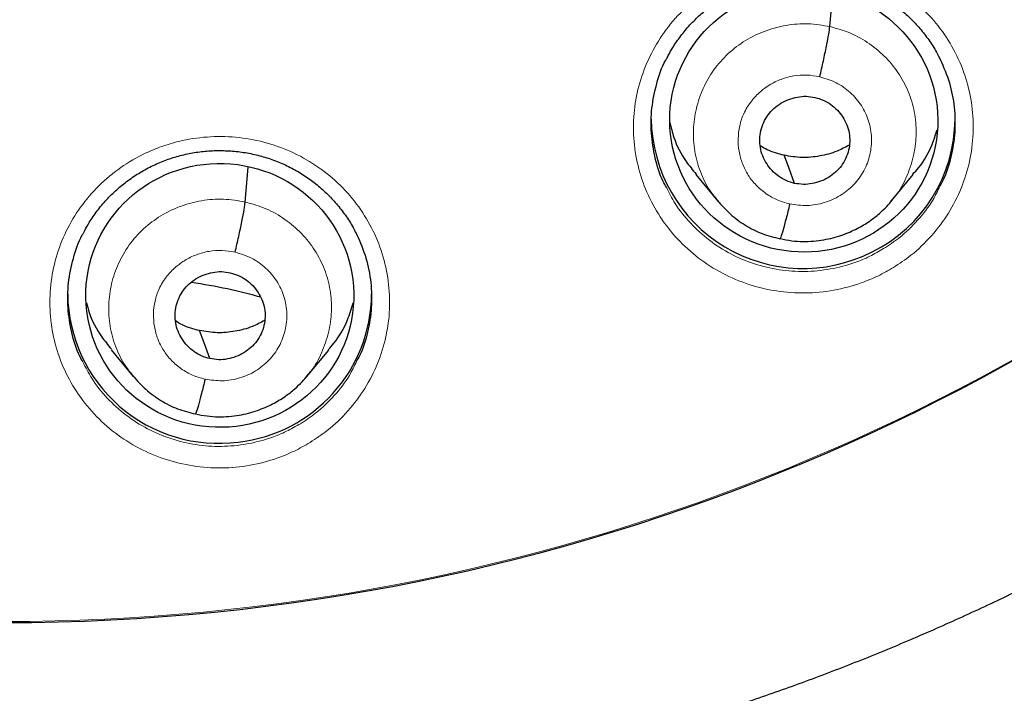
# Model space of a CAD drawing. Header units: millimetres. Extents: x 8 to 2427, y 12 to 2587.
# Tile 115 of 154: x 1095.4 to 1106.42, y 1819.48 to 1827.02. Entities that reach past the tile are written whole.
import ezdxf

# ---------------------------------------------------------------- set-up
doc = ezdxf.new("R2010")
doc.units = ezdxf.units.MM

msp = doc.modelspace()

# ---------------------------------------------------------------- linework, layer by layer
at = {"color": 7, "linetype": 'Continuous', "lineweight": 30}
for p, q in [((1104.468, 1826.943), (1104.503, 1827.328)), ((1097.927, 1824.979), (1097.962, 1825.368)), ((1102.968, 1825.286), (1103.215, 1824.987)), ((1105.155, 1824.987), (1105.402, 1825.286)), ((1105.159, 1825), (1105.151, 1824.991)), ((1096.426, 1823.326), (1096.674, 1823.027)), ((1098.614, 1823.024), (1098.861, 1823.322)), ((1098.619, 1823.037), (1098.61, 1823.027))]:
    msp.add_line(p, q, dxfattribs=at)
at = {"color": 7, "linetype": 'Continuous', "lineweight": 30, "flags": 128}
for points in [[(1104.074, 1825.188), (1104.008, 1825.364), (1103.956, 1825.502)], [(1097.533, 1823.226), (1097.467, 1823.402), (1097.415, 1823.54)]]:
    msp.add_lwpolyline(points, dxfattribs=at)
at = {"color": 7, "linetype": 'Continuous', "lineweight": 30}
for centre, radius, start, end in [((1095.246, 1843.375), 23.103, 180.848, 359.152), ((1104.167, 1825.933), 1.698, 180.8433, 297.0994), ((1104.202, 1825.915), 1.667, 296.3004, 359.749), ((1097.629, 1823.966), 1.688, 180.5867, 277.4666), ((1097.661, 1823.962), 1.68, 276.3981, 359.5462)]:
    msp.add_arc(centre, radius, start, end, dxfattribs=at)
at = {"color": 252, "linetype": 'Continuous', "lineweight": 0}
for centre, radius, start, end in [((1095.246, 1843.412), 23.128, 185.0273, 354.9311), ((1095.727, 1844.045), 45.011, 269.5887, 349.589)]:
    msp.add_arc(centre, radius, start, end, dxfattribs=at)
at = {"color": 7, "linetype": 'Continuous', "lineweight": 30}
for centre, major_axis, ratio in [((1104.176, 1825.894), (1.493, -0.143), 0.983577), ((1097.643, 1823.934), (1.498, -0.048), 0.985308)]:
    msp.add_ellipse(centre, major_axis=major_axis, ratio=ratio, dxfattribs=at)
for points, knots in [([(1092.981, 1818.12), (1093.13, 1818.107), (1093.49, 1818.075), (1094.061, 1818.044), (1094.694, 1818.022), (1095.328, 1818.016), (1095.961, 1818.026), (1096.594, 1818.051), (1097.226, 1818.092), (1097.857, 1818.148), (1098.487, 1818.22), (1099.114, 1818.307), (1099.739, 1818.409), (1100.361, 1818.526), (1100.98, 1818.659), (1101.595, 1818.806), (1102.207, 1818.969), (1102.814, 1819.147), (1103.416, 1819.339), (1104.014, 1819.546), (1104.606, 1819.767), (1105.192, 1820.003), (1105.772, 1820.254), (1106.345, 1820.518), (1106.912, 1820.796), (1107.471, 1821.088), (1108.023, 1821.394), (1108.567, 1821.713), (1109.103, 1822.045), (1109.63, 1822.39), (1110.148, 1822.748), (1110.657, 1823.118), (1111.156, 1823.501), (1111.646, 1823.896), (1112.125, 1824.303), (1112.594, 1824.721), (1113.053, 1825.151), (1113.5, 1825.591), (1113.936, 1826.043), (1114.36, 1826.505), (1114.773, 1826.977), (1115.173, 1827.459), (1115.561, 1827.951), (1115.937, 1828.452), (1116.299, 1828.962), (1116.649, 1829.481), (1116.986, 1830.008), (1117.309, 1830.543), (1117.618, 1831.086), (1117.913, 1831.637), (1118.195, 1832.194), (1118.462, 1832.758), (1118.715, 1833.328), (1118.953, 1833.905), (1119.177, 1834.487), (1119.386, 1835.074), (1119.58, 1835.667), (1119.759, 1836.263), (1119.923, 1836.864), (1120.071, 1837.469), (1120.204, 1838.078), (1120.299, 1838.558), (1120.344, 1838.836), (1120.356, 1838.909)], [0, 0, 0, 0, 0.011837, 0.028492, 0.045147, 0.061803, 0.078458, 0.095113, 0.111769, 0.128424, 0.145079, 0.161734, 0.17839, 0.195044, 0.211699, 0.228354, 0.245008, 0.261663, 0.278317, 0.294971, 0.311624, 0.328277, 0.34493, 0.361583, 0.378235, 0.394887, 0.411539, 0.42819, 0.444841, 0.461491, 0.478141, 0.49479, 0.511439, 0.528088, 0.544736, 0.561384, 0.578031, 0.594677, 0.611324, 0.627969, 0.644614, 0.661259, 0.677903, 0.694546, 0.71119, 0.727832, 0.744474, 0.761116, 0.777757, 0.794397, 0.811038, 0.827677, 0.844317, 0.860955, 0.877594, 0.894232, 0.91087, 0.927507, 0.944144, 0.960781, 0.977417, 0.994053, 1, 1, 1, 1]), ([(1087.726, 1797.949), (1087.976, 1797.909), (1088.51, 1797.824), (1089.33, 1797.713), (1090.184, 1797.611), (1091.04, 1797.525), (1091.897, 1797.454), (1092.756, 1797.399), (1093.615, 1797.359), (1094.475, 1797.335), (1095.335, 1797.326), (1096.195, 1797.332), (1097.055, 1797.354), (1097.915, 1797.391), (1098.774, 1797.444), (1099.631, 1797.513), (1100.487, 1797.596), (1101.342, 1797.695), (1102.194, 1797.81), (1103.044, 1797.939), (1103.892, 1798.084), (1104.736, 1798.244), (1105.578, 1798.42), (1106.416, 1798.61), (1107.251, 1798.816), (1108.081, 1799.036), (1108.907, 1799.271), (1109.729, 1799.521), (1110.546, 1799.786), (1111.358, 1800.066), (1112.164, 1800.36), (1112.965, 1800.668), (1113.76, 1800.991), (1114.549, 1801.328), (1115.332, 1801.679), (1116.107, 1802.044), (1116.876, 1802.423), (1117.638, 1802.816), (1118.392, 1803.223), (1119.138, 1803.643), (1119.877, 1804.076), (1120.607, 1804.522), (1121.329, 1804.982), (1122.042, 1805.454), (1122.746, 1805.939), (1123.442, 1806.437), (1124.127, 1806.947), (1124.803, 1807.47), (1125.469, 1808.004), (1126.126, 1808.55), (1126.771, 1809.108), (1127.407, 1809.678), (1128.031, 1810.259), (1128.645, 1810.851), (1129.247, 1811.454), (1129.839, 1812.067), (1130.418, 1812.691), (1130.986, 1813.326), (1131.542, 1813.97), (1132.086, 1814.625), (1132.617, 1815.289), (1133.137, 1815.962), (1133.643, 1816.645), (1134.137, 1817.337), (1134.617, 1818.038), (1135.085, 1818.747), (1135.539, 1819.464), (1135.98, 1820.189), (1136.407, 1820.922), (1136.82, 1821.663), (1137.22, 1822.411), (1137.605, 1823.166), (1137.977, 1823.928), (1138.334, 1824.696), (1138.677, 1825.471), (1139.005, 1826.252), (1139.318, 1827.038), (1139.617, 1827.83), (1139.901, 1828.628), (1140.171, 1829.43), (1140.424, 1830.237), (1140.606, 1830.844), (1140.698, 1831.183), (1140.716, 1831.25)], [0, 0, 0, 0, 0.011054, 0.023535, 0.036015, 0.048496, 0.060976, 0.073457, 0.085937, 0.098418, 0.110898, 0.123379, 0.135859, 0.14834, 0.160821, 0.173301, 0.185782, 0.198262, 0.210743, 0.223223, 0.235704, 0.248184, 0.260665, 0.273145, 0.285626, 0.298106, 0.310586, 0.323067, 0.335547, 0.348027, 0.360508, 0.372988, 0.385468, 0.397948, 0.410428, 0.422908, 0.435388, 0.447868, 0.460348, 0.472828, 0.485308, 0.497787, 0.510267, 0.522747, 0.535226, 0.547706, 0.560185, 0.572665, 0.585144, 0.597623, 0.610103, 0.622582, 0.635061, 0.64754, 0.660019, 0.672498, 0.684976, 0.697455, 0.709934, 0.722413, 0.734891, 0.74737, 0.759848, 0.772326, 0.784805, 0.797283, 0.809761, 0.822239, 0.834717, 0.847195, 0.859673, 0.872151, 0.884629, 0.897106, 0.909584, 0.922062, 0.934539, 0.947017, 0.959494, 0.971972, 0.984449, 0.996926, 1, 1, 1, 1]), ([(1102.648, 1826.593), (1102.665, 1826.626), (1102.706, 1826.705), (1102.787, 1826.823), (1102.888, 1826.948), (1103.002, 1827.063), (1103.127, 1827.168), (1103.262, 1827.26), (1103.405, 1827.34), (1103.554, 1827.405), (1103.708, 1827.455), (1103.866, 1827.491), (1104.027, 1827.511), (1104.191, 1827.517), (1104.355, 1827.508), (1104.518, 1827.483), (1104.677, 1827.444), (1104.831, 1827.39), (1104.977, 1827.322), (1105.115, 1827.24), (1105.245, 1827.146), (1105.367, 1827.04), (1105.478, 1826.922), (1105.576, 1826.794), (1105.648, 1826.685), (1105.681, 1826.618), (1105.69, 1826.598)], [0, 0, 0, 0, 0.029874, 0.0726522, 0.1158303, 0.1593032, 0.2029516, 0.2466137, 0.2901222, 0.3333686, 0.3762318, 0.4188837, 0.4619154, 0.5052805, 0.5488588, 0.5925026, 0.6360364, 0.6793584, 0.7223415, 0.764924, 0.8078358, 0.8512069, 0.8948916, 0.938707, 0.9823979, 1, 1, 1, 1]), ([(1104.355, 1826.381), (1104.369, 1826.44), (1104.396, 1826.558), (1104.432, 1826.728), (1104.459, 1826.869), (1104.465, 1826.918), (1104.468, 1826.943)], [0, 0, 0, 0, 0.25054, 0.500376, 0.749667, 1, 1, 1, 1]), ([(1102.639, 1825.144), (1102.626, 1825.165), (1102.569, 1825.269), (1102.508, 1825.474), (1102.464, 1825.75), (1102.469, 1826.031), (1102.527, 1826.305), (1102.589, 1826.496), (1102.644, 1826.586), (1102.65, 1826.596)], [0, 0, 0, 0, 0.0491268, 0.2349488, 0.4206909, 0.6064326, 0.7920885, 0.9777438, 1, 1, 1, 1]), ([(1105.689, 1826.607), (1105.727, 1826.522), (1105.804, 1826.351), (1105.862, 1826.076), (1105.875, 1825.795), (1105.837, 1825.518), (1105.777, 1825.302), (1105.717, 1825.189), (1105.7, 1825.158)], [0, 0, 0, 0, 0.186283, 0.372566, 0.558762, 0.744958, 0.931074, 1, 1, 1, 1]), ([(1104.074, 1825.188), (1104.042, 1825.197), (1103.978, 1825.215), (1103.893, 1825.266), (1103.819, 1825.33), (1103.759, 1825.407), (1103.714, 1825.494), (1103.687, 1825.587), (1103.681, 1825.683), (1103.694, 1825.779), (1103.725, 1825.871), (1103.774, 1825.955), (1103.84, 1826.028), (1103.919, 1826.086), (1104.008, 1826.13), (1104.104, 1826.157), (1104.203, 1826.166), (1104.268, 1826.156), (1104.301, 1826.15)], [0, 0, 0, 0, 0.062618, 0.125099, 0.187758, 0.250492, 0.313059, 0.375352, 0.437613, 0.500008, 0.562401, 0.624656, 0.686944, 0.749509, 0.812244, 0.874904, 0.937384, 1, 1, 1, 1]), ([(1104.301, 1826.15), (1104.333, 1826.141), (1104.396, 1826.123), (1104.481, 1826.073), (1104.555, 1826.008), (1104.616, 1825.931), (1104.66, 1825.845), (1104.687, 1825.752), (1104.694, 1825.655), (1104.681, 1825.559), (1104.649, 1825.467), (1104.6, 1825.383), (1104.534, 1825.311), (1104.455, 1825.252), (1104.366, 1825.209), (1104.271, 1825.182), (1104.171, 1825.172), (1104.106, 1825.183), (1104.074, 1825.188)], [0, 0, 0, 0, 0.062618, 0.125098, 0.187758, 0.250492, 0.313059, 0.375351, 0.437613, 0.500008, 0.562401, 0.624656, 0.686944, 0.749509, 0.812244, 0.874904, 0.937384, 1, 1, 1, 1]), ([(1102.677, 1825.87), (1102.691, 1825.814), (1102.728, 1825.66), (1102.83, 1825.461), (1102.934, 1825.337), (1102.973, 1825.29)], [0, 0, 0, 0, 0.265397, 0.722061, 1, 1, 1, 1]), ([(1105.396, 1825.29), (1105.419, 1825.314), (1105.509, 1825.412), (1105.603, 1825.581), (1105.65, 1825.73), (1105.666, 1825.783)], [0, 0, 0, 0, 0.171248, 0.702362, 1, 1, 1, 1]), ([(1096.121, 1824.636), (1096.137, 1824.669), (1096.178, 1824.748), (1096.259, 1824.866), (1096.36, 1824.991), (1096.474, 1825.105), (1096.599, 1825.21), (1096.734, 1825.302), (1096.877, 1825.381), (1097.026, 1825.446), (1097.18, 1825.496), (1097.338, 1825.531), (1097.499, 1825.552), (1097.663, 1825.557), (1097.827, 1825.548), (1097.99, 1825.523), (1098.149, 1825.483), (1098.303, 1825.429), (1098.449, 1825.36), (1098.588, 1825.279), (1098.718, 1825.185), (1098.839, 1825.078), (1098.95, 1824.96), (1099.049, 1824.832), (1099.12, 1824.724), (1099.153, 1824.656), (1099.162, 1824.637)], [0, 0, 0, 0, 0.02989, 0.072695, 0.115901, 0.1594, 0.203072, 0.246756, 0.290285, 0.33355, 0.37643, 0.419092, 0.462129, 0.505497, 0.549077, 0.592718, 0.636246, 0.679558, 0.722528, 0.765094, 0.80799, 0.851348, 0.895022, 0.938828, 0.982513, 1, 1, 1, 1]), ([(1103.956, 1825.502), (1103.891, 1825.519), (1103.796, 1825.543), (1103.714, 1825.593), (1103.689, 1825.609)], [0, 0, 0, 0, 0.690586, 1, 1, 1, 1]), ([(1104.685, 1825.616), (1104.64, 1825.592), (1104.536, 1825.536), (1104.356, 1825.489), (1104.155, 1825.469), (1104.023, 1825.491), (1103.956, 1825.502)], [0, 0, 0, 0, 0.202479, 0.468637, 0.734031, 1, 1, 1, 1]), ([(1097.814, 1824.417), (1097.828, 1824.477), (1097.855, 1824.594), (1097.891, 1824.764), (1097.918, 1824.905), (1097.924, 1824.954), (1097.927, 1824.979)], [0, 0, 0, 0, 0.250929, 0.500549, 0.749539, 1, 1, 1, 1]), ([(1103.211, 1824.994), (1103.258, 1824.942), (1103.351, 1824.838), (1103.522, 1824.715), (1103.709, 1824.618), (1103.844, 1824.585), (1103.912, 1824.568)], [0, 0, 0, 0, 0.251052, 0.501425, 0.750875, 1, 1, 1, 1]), ([(1103.912, 1824.569), (1103.955, 1824.56), (1104.04, 1824.543), (1104.204, 1824.533), (1104.394, 1824.549), (1104.598, 1824.602), (1104.769, 1824.676), (1104.909, 1824.759), (1105.018, 1824.845), (1105.101, 1824.924), (1105.145, 1824.975), (1105.165, 1824.998)], [0, 0, 0, 0, 0.095165, 0.185657, 0.353309, 0.503884, 0.637323, 0.753562, 0.852668, 0.934754, 1, 1, 1, 1]), ([(1104.019, 1824.958), (1104.012, 1824.929), (1103.999, 1824.872), (1103.972, 1824.768), (1103.943, 1824.66), (1103.922, 1824.59), (1103.914, 1824.575), (1103.912, 1824.57)], [0, 0, 0, 0, 0.145845, 0.291612, 0.584088, 0.876783, 1, 1, 1, 1]), ([(1099.161, 1824.645), (1099.2, 1824.56), (1099.277, 1824.389), (1099.335, 1824.113), (1099.348, 1823.833), (1099.31, 1823.555), (1099.25, 1823.34), (1099.189, 1823.227), (1099.173, 1823.196)], [0, 0, 0, 0, 0.186236, 0.372472, 0.558656, 0.744839, 0.930936, 1, 1, 1, 1]), ([(1096.11, 1823.19), (1096.099, 1823.211), (1096.041, 1823.314), (1095.981, 1823.518), (1095.937, 1823.794), (1095.942, 1824.076), (1096, 1824.349), (1096.062, 1824.54), (1096.116, 1824.63), (1096.122, 1824.639)], [0, 0, 0, 0, 0.047691, 0.233827, 0.419926, 0.606025, 0.792045, 0.978064, 1, 1, 1, 1]), ([(1097.533, 1823.226), (1097.501, 1823.235), (1097.437, 1823.253), (1097.352, 1823.304), (1097.278, 1823.369), (1097.218, 1823.446), (1097.173, 1823.532), (1097.146, 1823.625), (1097.14, 1823.722), (1097.152, 1823.818), (1097.184, 1823.909), (1097.233, 1823.993), (1097.299, 1824.065), (1097.378, 1824.124), (1097.467, 1824.168), (1097.563, 1824.194), (1097.662, 1824.204), (1097.727, 1824.193), (1097.76, 1824.187)], [0, 0, 0, 0, 0.062617, 0.125096, 0.187753, 0.250488, 0.313055, 0.375349, 0.43761, 0.500005, 0.562399, 0.624657, 0.686947, 0.749513, 0.812248, 0.874906, 0.937384, 1, 1, 1, 1]), ([(1097.76, 1824.187), (1097.791, 1824.178), (1097.855, 1824.16), (1097.94, 1824.109), (1098.014, 1824.045), (1098.074, 1823.968), (1098.119, 1823.881), (1098.146, 1823.788), (1098.153, 1823.692), (1098.14, 1823.596), (1098.108, 1823.504), (1098.059, 1823.42), (1097.993, 1823.348), (1097.914, 1823.289), (1097.825, 1823.246), (1097.73, 1823.219), (1097.63, 1823.21), (1097.565, 1823.221), (1097.533, 1823.226)], [0, 0, 0, 0, 0.062617, 0.125096, 0.187753, 0.250487, 0.313055, 0.375348, 0.43761, 0.500005, 0.562399, 0.624657, 0.686947, 0.749513, 0.812248, 0.874906, 0.937384, 1, 1, 1, 1]), ([(1097.326, 1824.082), (1097.461, 1824.06), (1097.722, 1824.018), (1097.975, 1823.951), (1098.097, 1823.918)], [0, 0, 0, 0, 0.516079, 1, 1, 1, 1]), ([(1096.152, 1823.852), (1096.161, 1823.815), (1096.195, 1823.682), (1096.289, 1823.502), (1096.393, 1823.378), (1096.432, 1823.331)], [0, 0, 0, 0, 0.190588, 0.694345, 1, 1, 1, 1]), ([(1098.856, 1823.326), (1098.878, 1823.35), (1098.968, 1823.448), (1099.066, 1823.626), (1099.116, 1823.785), (1099.136, 1823.849)], [0, 0, 0, 0, 0.160829, 0.663389, 1, 1, 1, 1]), ([(1098.144, 1823.653), (1098.099, 1823.629), (1097.995, 1823.574), (1097.815, 1823.527), (1097.614, 1823.507), (1097.482, 1823.529), (1097.415, 1823.54)], [0, 0, 0, 0, 0.202552, 0.468682, 0.73405, 1, 1, 1, 1]), ([(1097.415, 1823.54), (1097.35, 1823.557), (1097.255, 1823.581), (1097.173, 1823.632), (1097.148, 1823.648)], [0, 0, 0, 0, 0.690573, 1, 1, 1, 1]), ([(1096.67, 1823.034), (1096.716, 1822.982), (1096.81, 1822.877), (1096.981, 1822.754), (1097.168, 1822.657), (1097.303, 1822.624), (1097.371, 1822.607)], [0, 0, 0, 0, 0.250996, 0.501353, 0.750823, 1, 1, 1, 1]), ([(1097.371, 1822.608), (1097.414, 1822.599), (1097.498, 1822.582), (1097.663, 1822.571), (1097.853, 1822.586), (1098.057, 1822.639), (1098.229, 1822.713), (1098.368, 1822.796), (1098.477, 1822.882), (1098.561, 1822.961), (1098.605, 1823.012), (1098.624, 1823.035)], [0, 0, 0, 0, 0.095161, 0.185647, 0.353286, 0.503852, 0.637286, 0.753525, 0.852637, 0.934735, 1, 1, 1, 1]), ([(1097.478, 1822.996), (1097.471, 1822.968), (1097.458, 1822.91), (1097.431, 1822.807), (1097.402, 1822.699), (1097.38, 1822.629), (1097.373, 1822.614), (1097.371, 1822.609)], [0, 0, 0, 0, 0.145521, 0.291202, 0.583959, 0.877002, 1, 1, 1, 1])]:
    msp.add_open_spline(points, degree=3, knots=knots, dxfattribs=at)
at = {"color": 252, "linetype": 'Continuous', "lineweight": 0}
for points, knots in [([(1105.179, 1824.246), (1105.246, 1824.29), (1105.401, 1824.393), (1105.611, 1824.597), (1105.802, 1824.85), (1105.945, 1825.131), (1106.039, 1825.432), (1106.079, 1825.744), (1106.066, 1826.057), (1105.998, 1826.364), (1105.879, 1826.656), (1105.711, 1826.924), (1105.5, 1827.16), (1105.25, 1827.358), (1104.97, 1827.513), (1104.668, 1827.619), (1104.351, 1827.674), (1104.029, 1827.676), (1103.751, 1827.632), (1103.521, 1827.563), (1103.3, 1827.471), (1103.058, 1827.329), (1102.813, 1827.125), (1102.608, 1826.883), (1102.446, 1826.611), (1102.333, 1826.317), (1102.272, 1826.008), (1102.266, 1825.694), (1102.313, 1825.384), (1102.413, 1825.085), (1102.563, 1824.808), (1102.759, 1824.559), (1102.994, 1824.345), (1103.264, 1824.174), (1103.559, 1824.049), (1103.871, 1823.975), (1104.192, 1823.952), (1104.513, 1823.983), (1104.784, 1824.056), (1105.006, 1824.147), (1105.122, 1824.213), (1105.179, 1824.246)], [0, 0, 0, 0, 0.020165, 0.046992, 0.073819, 0.100651, 0.127483, 0.154325, 0.181168, 0.208022, 0.234876, 0.261739, 0.288601, 0.315463, 0.342326, 0.369182, 0.396037, 0.422881, 0.449725, 0.466481, 0.483238, 0.510068, 0.536897, 0.563727, 0.590556, 0.617391, 0.644226, 0.671072, 0.697919, 0.724776, 0.751633, 0.778497, 0.80536, 0.832221, 0.859082, 0.885934, 0.912787, 0.939627, 0.966467, 0.983233, 1, 1, 1, 1]), ([(1103.225, 1824.983), (1103.192, 1825.023), (1103.106, 1825.124), (1103.013, 1825.317), (1102.948, 1825.548), (1102.934, 1825.788), (1102.967, 1826.026), (1103.044, 1826.254), (1103.165, 1826.464), (1103.326, 1826.646), (1103.521, 1826.793), (1103.742, 1826.9), (1103.98, 1826.963), (1104.226, 1826.984), (1104.387, 1826.956), (1104.468, 1826.943)], [0, 0, 0, 0, 0.051136, 0.130224, 0.209246, 0.288227, 0.367312, 0.446395, 0.525373, 0.604393, 0.683482, 0.76258, 0.841707, 0.920801, 1, 1, 1, 1]), ([(1104.468, 1826.943), (1104.547, 1826.921), (1104.704, 1826.877), (1104.917, 1826.754), (1105.102, 1826.597), (1105.253, 1826.407), (1105.362, 1826.192), (1105.426, 1825.96), (1105.44, 1825.72), (1105.408, 1825.482), (1105.329, 1825.255), (1105.244, 1825.091), (1105.174, 1825.016), (1105.159, 1825)], [0, 0, 0, 0, 0.097507, 0.194883, 0.2923, 0.389683, 0.487054, 0.584342, 0.681581, 0.778947, 0.876312, 0.973546, 1, 1, 1, 1]), ([(1104.019, 1824.958), (1103.972, 1824.971), (1103.878, 1824.997), (1103.751, 1825.07), (1103.64, 1825.165), (1103.55, 1825.278), (1103.486, 1825.407), (1103.448, 1825.546), (1103.438, 1825.689), (1103.455, 1825.832), (1103.493, 1825.95), (1103.532, 1826.022), (1103.554, 1826.057), (1103.566, 1826.074), (1103.576, 1826.087), (1103.588, 1826.103), (1103.611, 1826.133), (1103.652, 1826.179), (1103.703, 1826.225), (1103.75, 1826.261), (1103.819, 1826.306), (1103.921, 1826.356), (1104.063, 1826.394), (1104.21, 1826.406), (1104.307, 1826.389), (1104.355, 1826.381)], [0, 0, 0, 0, 0.062596, 0.124977, 0.187335, 0.249629, 0.311864, 0.374268, 0.436881, 0.499531, 0.562173, 0.597216, 0.606393, 0.615567, 0.624736, 0.626485, 0.642139, 0.673407, 0.706544, 0.730909, 0.749877, 0.812377, 0.874896, 0.93737, 1, 1, 1, 1]), ([(1104.355, 1826.381), (1104.418, 1826.362), (1104.542, 1826.324), (1104.702, 1826.21), (1104.828, 1826.062), (1104.91, 1825.887), (1104.942, 1825.697), (1104.924, 1825.505), (1104.855, 1825.325), (1104.74, 1825.167), (1104.588, 1825.044), (1104.408, 1824.965), (1104.213, 1824.93), (1104.084, 1824.948), (1104.019, 1824.958)], [0, 0, 0, 0, 0.083333, 0.166663, 0.249999, 0.333334, 0.416668, 0.499997, 0.583329, 0.666661, 0.749995, 0.833329, 0.916663, 1, 1, 1, 1]), ([(1098.653, 1822.288), (1098.718, 1822.331), (1098.872, 1822.433), (1099.082, 1822.635), (1099.272, 1822.888), (1099.416, 1823.169), (1099.51, 1823.469), (1099.55, 1823.781), (1099.536, 1824.095), (1099.468, 1824.402), (1099.35, 1824.693), (1099.181, 1824.961), (1098.97, 1825.198), (1098.72, 1825.396), (1098.441, 1825.551), (1098.138, 1825.657), (1097.821, 1825.713), (1097.5, 1825.715), (1097.222, 1825.672), (1096.992, 1825.604), (1096.771, 1825.512), (1096.529, 1825.371), (1096.284, 1825.167), (1096.079, 1824.926), (1095.916, 1824.655), (1095.804, 1824.36), (1095.743, 1824.052), (1095.737, 1823.738), (1095.783, 1823.427), (1095.884, 1823.129), (1096.034, 1822.851), (1096.23, 1822.602), (1096.466, 1822.388), (1096.735, 1822.217), (1097.03, 1822.092), (1097.343, 1822.017), (1097.663, 1821.994), (1097.984, 1822.024), (1098.256, 1822.097), (1098.479, 1822.188), (1098.595, 1822.254), (1098.653, 1822.288)], [0, 0, 0, 0, 0.019858, 0.04669, 0.073523, 0.100365, 0.127208, 0.154063, 0.180918, 0.20778, 0.234643, 0.261505, 0.288368, 0.315223, 0.342078, 0.368921, 0.395765, 0.422597, 0.44943, 0.466171, 0.482912, 0.509751, 0.53659, 0.563428, 0.590266, 0.617113, 0.643959, 0.670817, 0.697675, 0.724538, 0.751402, 0.778263, 0.805124, 0.831975, 0.858827, 0.885667, 0.912506, 0.939336, 0.966167, 0.983083, 1, 1, 1, 1]), ([(1105.07, 1824.457), (1105.019, 1824.427), (1104.915, 1824.368), (1104.717, 1824.286), (1104.474, 1824.222), (1104.187, 1824.194), (1103.901, 1824.214), (1103.621, 1824.28), (1103.358, 1824.391), (1103.197, 1824.493), (1103.046, 1824.608), (1102.906, 1824.736), (1102.742, 1824.937), (1102.669, 1825.082), (1102.639, 1825.144)], [0, 0, 0, 0, 0.06253, 0.125059, 0.225149, 0.325238, 0.425326, 0.525414, 0.625509, 0.725604, 0.72592, 0.826115, 0.92631, 1, 1, 1, 1]), ([(1105.7, 1825.158), (1105.675, 1825.105), (1105.609, 1824.967), (1105.455, 1824.771), (1105.268, 1824.588), (1105.13, 1824.496), (1105.07, 1824.457)], [0, 0, 0, 0, 0.186251, 0.481984, 0.777716, 1, 1, 1, 1]), ([(1096.684, 1823.023), (1096.65, 1823.063), (1096.565, 1823.164), (1096.472, 1823.357), (1096.407, 1823.588), (1096.393, 1823.828), (1096.425, 1824.066), (1096.503, 1824.293), (1096.624, 1824.503), (1096.785, 1824.684), (1096.98, 1824.831), (1097.201, 1824.938), (1097.438, 1825), (1097.685, 1825.021), (1097.846, 1824.993), (1097.927, 1824.979)], [0, 0, 0, 0, 0.051121, 0.13021, 0.209233, 0.288215, 0.367301, 0.446385, 0.525365, 0.604387, 0.683477, 0.762576, 0.841705, 0.920799, 1, 1, 1, 1]), ([(1097.927, 1824.979), (1098.006, 1824.957), (1098.163, 1824.913), (1098.376, 1824.79), (1098.561, 1824.632), (1098.712, 1824.442), (1098.821, 1824.227), (1098.885, 1823.995), (1098.899, 1823.755), (1098.867, 1823.517), (1098.787, 1823.291), (1098.703, 1823.128), (1098.633, 1823.053), (1098.619, 1823.037)], [0, 0, 0, 0, 0.097552, 0.194971, 0.292433, 0.389859, 0.487274, 0.584606, 0.681888, 0.779298, 0.876706, 0.973986, 1, 1, 1, 1]), ([(1097.478, 1822.996), (1097.431, 1823.009), (1097.336, 1823.035), (1097.21, 1823.109), (1097.099, 1823.203), (1097.009, 1823.317), (1096.944, 1823.446), (1096.907, 1823.584), (1096.897, 1823.728), (1096.913, 1823.871), (1096.952, 1823.989), (1096.991, 1824.061), (1097.013, 1824.095), (1097.025, 1824.113), (1097.034, 1824.125), (1097.047, 1824.142), (1097.07, 1824.171), (1097.11, 1824.216), (1097.16, 1824.261), (1097.207, 1824.297), (1097.277, 1824.343), (1097.38, 1824.393), (1097.522, 1824.431), (1097.669, 1824.443), (1097.766, 1824.426), (1097.814, 1824.417)], [0, 0, 0, 0, 0.062596, 0.124976, 0.187334, 0.249628, 0.311862, 0.374266, 0.43688, 0.499533, 0.562176, 0.597218, 0.606395, 0.615568, 0.624737, 0.626524, 0.642229, 0.673449, 0.704701, 0.728604, 0.749882, 0.812382, 0.874899, 0.937371, 1, 1, 1, 1]), ([(1097.814, 1824.417), (1097.877, 1824.398), (1098.001, 1824.36), (1098.161, 1824.246), (1098.287, 1824.098), (1098.369, 1823.923), (1098.401, 1823.733), (1098.382, 1823.541), (1098.313, 1823.361), (1098.199, 1823.204), (1098.047, 1823.081), (1097.867, 1823.002), (1097.672, 1822.968), (1097.543, 1822.987), (1097.478, 1822.996)], [0, 0, 0, 0, 0.0833366, 0.1666708, 0.2500057, 0.3333407, 0.4166722, 0.5000037, 0.5833372, 0.6666658, 0.7500023, 0.8333371, 0.9166669, 1, 1, 1, 1]), ([(1098.546, 1822.498), (1098.494, 1822.469), (1098.39, 1822.409), (1098.19, 1822.328), (1097.947, 1822.263), (1097.66, 1822.236), (1097.374, 1822.256), (1097.094, 1822.323), (1096.831, 1822.435), (1096.67, 1822.537), (1096.519, 1822.652), (1096.379, 1822.78), (1096.215, 1822.981), (1096.142, 1823.128), (1096.11, 1823.19)], [0, 0, 0, 0, 0.0629846, 0.1259691, 0.2258552, 0.3257412, 0.4256269, 0.5255128, 0.6253951, 0.7252778, 0.7255706, 0.8255859, 0.9256015, 1, 1, 1, 1]), ([(1099.173, 1823.196), (1099.148, 1823.143), (1099.082, 1823.005), (1098.928, 1822.81), (1098.742, 1822.629), (1098.604, 1822.537), (1098.546, 1822.498)], [0, 0, 0, 0, 0.186736, 0.483541, 0.780344, 1, 1, 1, 1])]:
    msp.add_open_spline(points, degree=3, knots=knots, dxfattribs=at)

doc.saveas('drawing.dxf')
